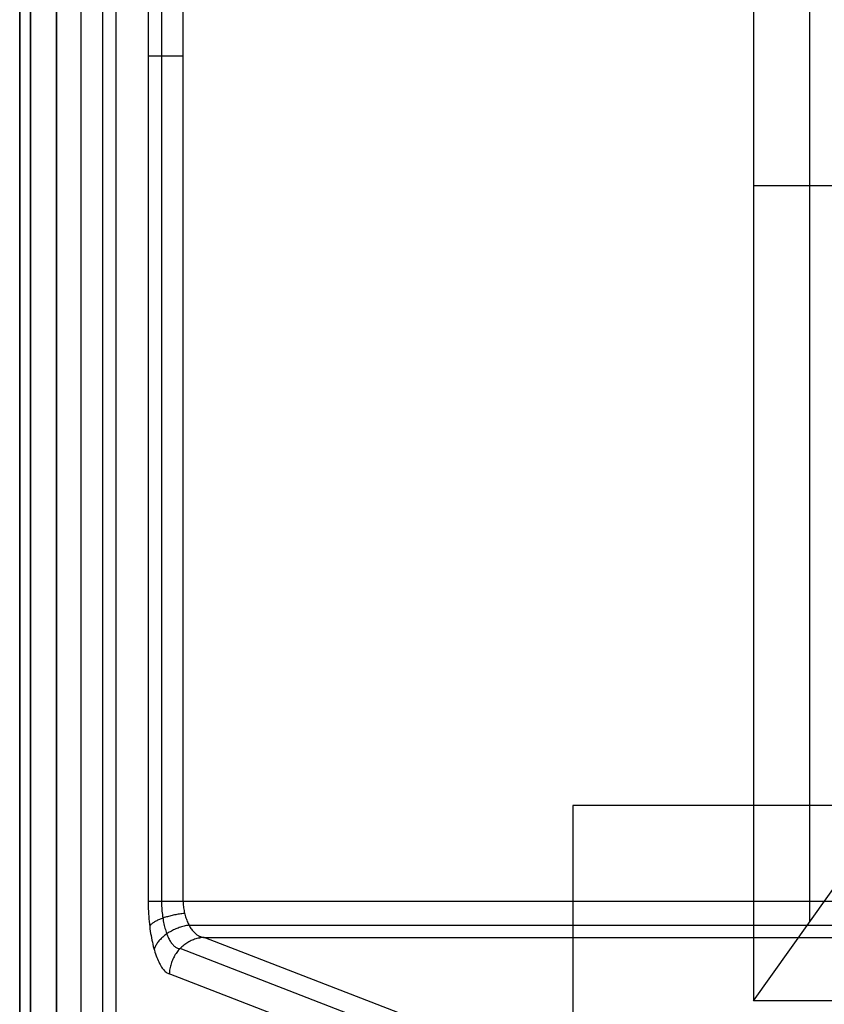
# Model space of a CAD drawing. Header units: millimetres. Extents: x -299 to -179, y 76 to 121.
# Tile 13 of 69: x -299.29 to -293.82, y 107.68 to 114.38. Entities that reach past the tile are written whole.
import ezdxf

# ---------------------------------------------------------------- set-up
doc = ezdxf.new("R2010")
doc.units = ezdxf.units.MM
doc.header["$MEASUREMENT"] = 0
doc.layers.add('Predefinito', color=7, linetype='Continuous', true_color=0x000000)

msp = doc.modelspace()

# ---------------------------------------------------------------- linework, layer by layer
at = {"layer": 'Predefinito'}
for p, q in [((-299.2912, 120.835, -0.25), (-299.2912, 75.835, -0.25)), ((-299.2912, 75.835, -13.75), (-299.2912, 120.835, -13.75)), ((-299.2912, 120.835, -7), (-299.2912, 75.835, -7)), ((-299.218, 120.835, -0.0732), (-299.218, 75.835, -0.0732)), ((-299.218, 75.835, -13.9268), (-299.218, 120.835, -13.9268)), ((-299.0412, 75.835, -14), (-299.0412, 120.835, -14)), ((-299.0412, 120.835), (-299.0412, 75.835)), ((-298.8719, 76.479), (-298.8719, 120.1909)), ((-298.7255, 76.479, -0.0474), (-298.7255, 120.1909, -0.0474)), ((-298.6345, 76.479, -0.1716), (-298.6345, 120.1909, -0.1716)), ((-298.4175, 119.9738, -0.8284), (-298.4175, 108.384, -0.8284)), ((-298.3265, 119.9738, -0.9526), (-298.3265, 108.384, -0.9526)), ((-298.1801, 119.9738, -1), (-298.1801, 108.384, -1)), ((-294.2971, 118.8419, -14), (-294.2971, 107.7051, -14)), ((-293.9138, 108.2454, -9.9249), (-293.9138, 118.3417, -9.9249)), ((-298.4146, 114.1342, -0.8366), (-298.4175, 114.1342, -0.8284)), ((-298.4114, 114.1342, -0.8447), (-298.4146, 114.1342, -0.8366)), ((-298.408, 114.1342, -0.8527), (-298.4114, 114.1342, -0.8447)), ((-298.4043, 114.1342, -0.8606), (-298.408, 114.1342, -0.8527)), ((-298.4003, 114.1342, -0.8683), (-298.4043, 114.1342, -0.8606)), ((-298.3961, 114.1342, -0.8759), (-298.4003, 114.1342, -0.8683)), ((-298.3916, 114.1342, -0.8833), (-298.3961, 114.1342, -0.8759)), ((-298.3868, 114.1342, -0.8906), (-298.3916, 114.1342, -0.8833)), ((-298.3818, 114.1342, -0.8977), (-298.3868, 114.1342, -0.8906)), ((-298.3765, 114.1342, -0.9046), (-298.3818, 114.1342, -0.8977)), ((-298.371, 114.1342, -0.9114), (-298.3765, 114.1342, -0.9046)), ((-298.3653, 114.1342, -0.9179), (-298.371, 114.1342, -0.9114)), ((-298.3594, 114.1342, -0.9242), (-298.3653, 114.1342, -0.9179)), ((-298.3532, 114.1342, -0.9304), (-298.3594, 114.1342, -0.9242)), ((-298.3468, 114.1342, -0.9363), (-298.3532, 114.1342, -0.9304)), ((-298.3403, 114.1342, -0.942), (-298.3468, 114.1342, -0.9363)), ((-298.3335, 114.1342, -0.9474), (-298.3403, 114.1342, -0.942)), ((-298.3265, 114.1342, -0.9526), (-298.3335, 114.1342, -0.9474)), ((-298.3194, 114.1342, -0.9576), (-298.3265, 114.1342, -0.9526)), ((-298.3121, 114.1342, -0.9623), (-298.3194, 114.1342, -0.9576)), ((-298.3046, 114.1342, -0.9668), (-298.3121, 114.1342, -0.9623)), ((-298.297, 114.1342, -0.971), (-298.3046, 114.1342, -0.9668)), ((-298.2893, 114.1342, -0.9749), (-298.297, 114.1342, -0.971)), ((-298.2814, 114.1342, -0.9786), (-298.2893, 114.1342, -0.9749)), ((-298.2734, 114.1342, -0.9819), (-298.2814, 114.1342, -0.9786)), ((-298.2653, 114.1342, -0.985), (-298.2734, 114.1342, -0.9819)), ((-298.257, 114.1342, -0.9879), (-298.2653, 114.1342, -0.985)), ((-298.2487, 114.1342, -0.9904), (-298.257, 114.1342, -0.9879)), ((-298.2403, 114.1342, -0.9926), (-298.2487, 114.1342, -0.9904)), ((-298.2319, 114.1342, -0.9946), (-298.2403, 114.1342, -0.9926)), ((-298.2233, 114.1342, -0.9962), (-298.2319, 114.1342, -0.9946)), ((-298.2147, 114.1342, -0.9976), (-298.2233, 114.1342, -0.9962)), ((-298.2061, 114.1342, -0.9986), (-298.2147, 114.1342, -0.9976)), ((-298.1975, 114.1342, -0.9994), (-298.2061, 114.1342, -0.9986)), ((-298.1888, 114.1342, -0.9998), (-298.1975, 114.1342, -0.9994)), ((-298.1801, 114.1342, -1), (-298.1888, 114.1342, -0.9998)), ((-293.1404, 113.2531, -1.7014), (-294.2971, 113.2531, -14)), ((-294.2971, 107.7051, -14), (-293.1404, 109.3357, -1.7014)), ((-252.8409, 109.0347, -9.8725), (-295.5278, 109.0347, -9.8725)), ((-295.5278, 109.0347, -9.8725), (-295.5278, 81.8086, -9.8725)), ((-298.4175, 108.384, -0.8284), (-298.4172, 108.3664, -0.8291)), ((-298.4175, 108.384, -0.8284), (-298.4146, 108.384, -0.8366)), ((-298.4146, 108.384, -0.8366), (-298.4114, 108.384, -0.8447)), ((-298.4114, 108.384, -0.8447), (-298.408, 108.384, -0.8527)), ((-298.408, 108.384, -0.8527), (-298.4043, 108.384, -0.8606)), ((-298.4043, 108.384, -0.8606), (-298.4003, 108.384, -0.8683)), ((-298.4003, 108.384, -0.8683), (-298.3961, 108.384, -0.8759)), ((-298.3961, 108.384, -0.8759), (-298.3916, 108.384, -0.8833)), ((-298.3916, 108.384, -0.8833), (-298.3868, 108.384, -0.8906)), ((-298.3868, 108.384, -0.8906), (-298.3818, 108.384, -0.8977)), ((-298.3818, 108.384, -0.8977), (-298.3765, 108.384, -0.9046)), ((-298.3765, 108.384, -0.9046), (-298.371, 108.384, -0.9114)), ((-298.371, 108.384, -0.9114), (-298.3653, 108.384, -0.9179)), ((-298.3653, 108.384, -0.9179), (-298.3594, 108.384, -0.9242)), ((-298.3594, 108.384, -0.9242), (-298.3532, 108.384, -0.9304)), ((-298.3532, 108.384, -0.9304), (-298.3468, 108.384, -0.9363)), ((-298.3468, 108.384, -0.9363), (-298.3403, 108.384, -0.942)), ((-298.3403, 108.384, -0.942), (-298.3335, 108.384, -0.9474)), ((-298.3335, 108.384, -0.9474), (-298.3265, 108.384, -0.9526)), ((-298.3265, 108.384, -0.9526), (-298.3194, 108.384, -0.9576)), ((-298.3265, 108.384, -0.9526), (-298.3263, 108.3723, -0.9532)), ((-298.3263, 108.3723, -0.9532), (-298.326, 108.3607, -0.9542)), ((-298.3194, 108.384, -0.9576), (-298.3121, 108.384, -0.9623)), ((-298.3121, 108.384, -0.9623), (-298.3046, 108.384, -0.9668)), ((-298.3046, 108.384, -0.9668), (-298.297, 108.384, -0.971)), ((-298.297, 108.384, -0.971), (-298.2893, 108.384, -0.9749)), ((-298.2893, 108.384, -0.9749), (-298.2814, 108.384, -0.9786)), ((-298.2814, 108.384, -0.9786), (-298.2734, 108.384, -0.9819)), ((-298.2734, 108.384, -0.9819), (-298.2653, 108.384, -0.985)), ((-298.2653, 108.384, -0.985), (-298.257, 108.384, -0.9879)), ((-298.257, 108.384, -0.9879), (-298.2487, 108.384, -0.9904)), ((-298.2487, 108.384, -0.9904), (-298.2403, 108.384, -0.9926)), ((-298.2403, 108.384, -0.9926), (-298.2319, 108.384, -0.9946)), ((-298.2319, 108.384, -0.9946), (-298.2233, 108.384, -0.9962)), ((-298.2233, 108.384, -0.9962), (-298.2147, 108.384, -0.9976)), ((-298.2147, 108.384, -0.9976), (-298.2061, 108.384, -0.9986)), ((-298.2061, 108.384, -0.9986), (-298.1975, 108.384, -0.9994)), ((-298.1975, 108.384, -0.9994), (-298.1888, 108.384, -0.9998)), ((-298.1888, 108.384, -0.9998), (-298.1801, 108.384, -1)), ((-298.1801, 108.384, -1), (-298.1796, 108.3747, -1.0008)), ((-298.1801, 108.384, -1), (-251.0031, 108.384, -1)), ((-298.1796, 108.3747, -1.0008), (-298.1789, 108.3654, -1.0019)), ((-298.4172, 108.3664, -0.8291), (-298.4168, 108.3489, -0.8303)), ((-298.4168, 108.3489, -0.8303), (-298.4162, 108.3314, -0.8321)), ((-298.4162, 108.3314, -0.8321), (-298.4154, 108.3139, -0.8345)), ((-298.4154, 108.3139, -0.8345), (-298.4145, 108.2966, -0.8375)), ((-298.326, 108.3607, -0.9542), (-298.3254, 108.3491, -0.9556)), ((-298.3254, 108.3491, -0.9556), (-298.3248, 108.3375, -0.9573)), ((-298.3248, 108.3375, -0.9573), (-298.3239, 108.3261, -0.9595)), ((-298.3239, 108.3261, -0.9595), (-298.323, 108.3147, -0.9619)), ((-298.323, 108.3147, -0.9619), (-298.3218, 108.3034, -0.9648)), ((-298.1789, 108.3654, -1.0019), (-298.178, 108.3561, -1.0032)), ((-298.178, 108.3561, -1.0032), (-298.1769, 108.3469, -1.0048)), ((-298.1769, 108.3469, -1.0048), (-298.1757, 108.3378, -1.0067)), ((-298.1757, 108.3378, -1.0067), (-298.1743, 108.3288, -1.0088)), ((-298.1743, 108.3288, -1.0088), (-298.1727, 108.3198, -1.0112)), ((-298.1727, 108.3198, -1.0112), (-298.171, 108.311, -1.0138)), ((-298.171, 108.311, -1.0138), (-298.169, 108.3022, -1.0167)), ((-298.4145, 108.2966, -0.8375), (-298.4133, 108.2794, -0.841)), ((-298.4133, 108.2794, -0.841), (-298.412, 108.2623, -0.8451)), ((-298.412, 108.2623, -0.8451), (-298.4104, 108.2454, -0.8497)), ((-298.4104, 108.2454, -0.8497), (-298.4087, 108.2287, -0.8549)), ((-298.3789, 108.2386, -0.9153), (-298.3834, 108.2356, -0.9086)), ((-298.3741, 108.2415, -0.9219), (-298.3789, 108.2386, -0.9153)), ((-298.3691, 108.2444, -0.9282), (-298.3741, 108.2415, -0.9219)), ((-298.3639, 108.2472, -0.9344), (-298.3691, 108.2444, -0.9282)), ((-298.3584, 108.2501, -0.9404), (-298.3639, 108.2472, -0.9344)), ((-298.3527, 108.2528, -0.9462), (-298.3584, 108.2501, -0.9404)), ((-298.3468, 108.2556, -0.9518), (-298.3527, 108.2528, -0.9462)), ((-298.3407, 108.2582, -0.9572), (-298.3468, 108.2556, -0.9518)), ((-298.3344, 108.2609, -0.9624), (-298.3407, 108.2582, -0.9572)), ((-298.3279, 108.2634, -0.9674), (-298.3344, 108.2609, -0.9624)), ((-298.3212, 108.2659, -0.9722), (-298.3279, 108.2634, -0.9674)), ((-298.3218, 108.3034, -0.9648), (-298.3206, 108.2922, -0.968)), ((-298.3143, 108.2684, -0.9767), (-298.3212, 108.2659, -0.9722)), ((-298.3206, 108.2922, -0.968), (-298.3192, 108.2812, -0.9715)), ((-298.3192, 108.2812, -0.9715), (-298.3176, 108.2703, -0.9754)), ((-298.3176, 108.2703, -0.9754), (-298.3159, 108.2595, -0.9797)), ((-298.3159, 108.2595, -0.9797), (-298.314, 108.2489, -0.9843)), ((-298.3073, 108.2708, -0.981), (-298.3143, 108.2684, -0.9767)), ((-298.314, 108.2489, -0.9843), (-298.3121, 108.2385, -0.9892)), ((-298.3121, 108.2385, -0.9892), (-298.3099, 108.2283, -0.9945)), ((-298.3001, 108.2731, -0.9851), (-298.3073, 108.2708, -0.981)), ((-298.2927, 108.2754, -0.9889), (-298.3001, 108.2731, -0.9851)), ((-298.2852, 108.2775, -0.9925), (-298.2927, 108.2754, -0.9889)), ((-298.2776, 108.2796, -0.9958), (-298.2852, 108.2775, -0.9925)), ((-298.2699, 108.2817, -0.9989), (-298.2776, 108.2796, -0.9958)), ((-298.262, 108.2836, -1.0017), (-298.2699, 108.2817, -0.9989)), ((-298.254, 108.2855, -1.0042), (-298.262, 108.2836, -1.0017)), ((-298.2459, 108.2873, -1.0065), (-298.254, 108.2855, -1.0042)), ((-298.2377, 108.289, -1.0085), (-298.2459, 108.2873, -1.0065)), ((-298.2295, 108.2906, -1.0103), (-298.2377, 108.289, -1.0085)), ((-298.2212, 108.2921, -1.0117), (-298.2295, 108.2906, -1.0103)), ((-298.2128, 108.2935, -1.0129), (-298.2212, 108.2921, -1.0117)), ((-298.2043, 108.2949, -1.0139), (-298.2128, 108.2935, -1.0129)), ((-298.1959, 108.2961, -1.0145), (-298.2043, 108.2949, -1.0139)), ((-298.1874, 108.2973, -1.0149), (-298.1959, 108.2961, -1.0145)), ((-298.1788, 108.2983, -1.015), (-298.1874, 108.2973, -1.0149)), ((-298.1703, 108.2993, -1.0148), (-298.1788, 108.2983, -1.015)), ((-298.169, 108.3022, -1.0167), (-298.167, 108.2937, -1.0199)), ((-298.167, 108.2937, -1.0199), (-298.1647, 108.2852, -1.0233)), ((-298.1647, 108.2852, -1.0233), (-298.1623, 108.2769, -1.0269)), ((-298.1623, 108.2769, -1.0269), (-298.1597, 108.2687, -1.0308)), ((-298.1597, 108.2687, -1.0308), (-298.157, 108.2607, -1.0349)), ((-298.157, 108.2607, -1.0349), (-298.1542, 108.2529, -1.0392)), ((-298.1542, 108.2529, -1.0392), (-298.1512, 108.2453, -1.0438)), ((-298.1512, 108.2453, -1.0438), (-298.148, 108.2378, -1.0486)), ((-298.148, 108.2378, -1.0486), (-298.1447, 108.2306, -1.0536)), ((-298.4087, 108.2287, -0.8549), (-298.4068, 108.2121, -0.8607)), ((-298.405, 108.2175, -0.8656), (-298.4077, 108.2145, -0.858)), ((-298.4068, 108.2121, -0.8607), (-298.4047, 108.1958, -0.8669)), ((-298.4021, 108.2206, -0.8731), (-298.405, 108.2175, -0.8656)), ((-298.4047, 108.1958, -0.8669), (-298.4025, 108.1797, -0.8737)), ((-298.4025, 108.1797, -0.8737), (-298.4001, 108.1639, -0.8811)), ((-298.3989, 108.2236, -0.8805), (-298.4021, 108.2206, -0.8731)), ((-298.3954, 108.2267, -0.8877), (-298.3989, 108.2236, -0.8805)), ((-298.3916, 108.2297, -0.8948), (-298.3954, 108.2267, -0.8877)), ((-298.3876, 108.2327, -0.9018), (-298.3916, 108.2297, -0.8948)), ((-298.3834, 108.2356, -0.9086), (-298.3876, 108.2327, -0.9018)), ((-298.3099, 108.2283, -0.9945), (-298.3077, 108.2182, -1.0001)), ((-298.3077, 108.2182, -1.0001), (-298.3053, 108.2084, -1.006)), ((-298.3053, 108.2084, -1.006), (-298.3028, 108.1989, -1.0122)), ((-298.3028, 108.1989, -1.0122), (-298.3001, 108.1895, -1.0188)), ((-298.3001, 108.1895, -1.0188), (-298.2974, 108.1804, -1.0256)), ((-298.2974, 108.1804, -1.0256), (-298.2945, 108.1716, -1.0327)), ((-298.2945, 108.1716, -1.0327), (-298.2915, 108.1631, -1.0401)), ((-298.2735, 108.171, -1.0496), (-298.2804, 108.1667, -1.0469)), ((-298.2665, 108.1752, -1.052), (-298.2735, 108.171, -1.0496)), ((-298.2593, 108.1792, -1.0542), (-298.2665, 108.1752, -1.052)), ((-298.2519, 108.183, -1.0563), (-298.2593, 108.1792, -1.0542)), ((-298.2444, 108.1868, -1.0581), (-298.2519, 108.183, -1.0563)), ((-298.2369, 108.1903, -1.0596), (-298.2444, 108.1868, -1.0581)), ((-298.2291, 108.1937, -1.061), (-298.2369, 108.1903, -1.0596)), ((-298.2213, 108.197, -1.0622), (-298.2291, 108.1937, -1.061)), ((-298.2134, 108.2001, -1.0631), (-298.2213, 108.197, -1.0622)), ((-298.2054, 108.203, -1.0638), (-298.2134, 108.2001, -1.0631)), ((-298.1974, 108.2057, -1.0643), (-298.2054, 108.203, -1.0638)), ((-298.1892, 108.2083, -1.0645), (-298.1974, 108.2057, -1.0643)), ((-298.181, 108.2107, -1.0646), (-298.1892, 108.2083, -1.0645)), ((-298.1728, 108.2129, -1.0644), (-298.181, 108.2107, -1.0646)), ((-298.1645, 108.2149, -1.064), (-298.1728, 108.2129, -1.0644)), ((-298.1562, 108.2168, -1.0633), (-298.1645, 108.2149, -1.064)), ((-298.1479, 108.2184, -1.0625), (-298.1562, 108.2168, -1.0633)), ((-298.1395, 108.2199, -1.0614), (-298.1479, 108.2184, -1.0625)), ((-298.1447, 108.2306, -1.0536), (-298.1413, 108.2236, -1.0588)), ((-298.1413, 108.2236, -1.0588), (-298.1377, 108.2168, -1.0642)), ((-298.1389, 108.2188, -1.0623), (-251.0031, 108.2188, -1.0623)), ((-298.1377, 108.2168, -1.0642), (-298.134, 108.2102, -1.0697)), ((-298.134, 108.2102, -1.0697), (-298.1302, 108.2038, -1.0755)), ((-298.1302, 108.2038, -1.0755), (-298.1262, 108.1977, -1.0815)), ((-298.1262, 108.1977, -1.0815), (-298.1222, 108.1919, -1.0876)), ((-298.1222, 108.1919, -1.0876), (-298.118, 108.1863, -1.0939)), ((-298.118, 108.1863, -1.0939), (-298.1138, 108.181, -1.1004)), ((-298.1138, 108.181, -1.1004), (-298.1094, 108.1759, -1.107)), ((-298.1094, 108.1759, -1.107), (-298.1049, 108.1712, -1.1137)), ((-298.1049, 108.1712, -1.1137), (-298.1004, 108.1667, -1.1206)), ((-298.4001, 108.1639, -0.8811), (-298.3975, 108.1484, -0.8889)), ((-298.3975, 108.1484, -0.8889), (-298.3947, 108.1331, -0.8973)), ((-298.3947, 108.1331, -0.8973), (-298.3918, 108.1182, -0.9061)), ((-298.3918, 108.1182, -0.9061), (-298.3887, 108.1036, -0.9154)), ((-298.3887, 108.1036, -0.9154), (-298.3855, 108.0893, -0.9252)), ((-298.3483, 108.1068, -1.0005), (-298.3525, 108.1013, -0.9955)), ((-298.3438, 108.1123, -1.0053), (-298.3483, 108.1068, -1.0005)), ((-298.3391, 108.1177, -1.01), (-298.3438, 108.1123, -1.0053)), ((-298.3342, 108.123, -1.0145), (-298.3391, 108.1177, -1.01)), ((-298.329, 108.1283, -1.0188), (-298.3342, 108.123, -1.0145)), ((-298.3237, 108.1334, -1.023), (-298.329, 108.1283, -1.0188)), ((-298.3181, 108.1385, -1.0269), (-298.3237, 108.1334, -1.023)), ((-298.3123, 108.1435, -1.0307), (-298.3181, 108.1385, -1.0269)), ((-298.3063, 108.1484, -1.0344), (-298.3123, 108.1435, -1.0307)), ((-298.3001, 108.1531, -1.0378), (-298.3063, 108.1484, -1.0344)), ((-298.2937, 108.1578, -1.041), (-298.3001, 108.1531, -1.0378)), ((-298.2871, 108.1623, -1.0441), (-298.2937, 108.1578, -1.041)), ((-298.2915, 108.1631, -1.0401), (-298.2884, 108.1548, -1.0477)), ((-298.2884, 108.1548, -1.0477), (-298.2852, 108.1468, -1.0556)), ((-298.2804, 108.1667, -1.0469), (-298.2871, 108.1623, -1.0441)), ((-298.2852, 108.1468, -1.0556), (-298.2818, 108.1391, -1.0638)), ((-298.2818, 108.1391, -1.0638), (-298.2784, 108.1317, -1.0722)), ((-298.2784, 108.1317, -1.0722), (-298.2749, 108.1247, -1.0809)), ((-298.2749, 108.1247, -1.0809), (-298.2713, 108.118, -1.0897)), ((-298.2713, 108.118, -1.0897), (-298.2676, 108.1116, -1.0988)), ((-298.2676, 108.1116, -1.0988), (-298.2638, 108.1055, -1.1081)), ((-298.2638, 108.1055, -1.1081), (-298.2599, 108.0998, -1.1175)), ((-298.1397, 108.1068, -1.2489), (-298.147, 108.1026, -1.2508)), ((-298.1322, 108.1107, -1.2469), (-298.1397, 108.1068, -1.2489)), ((-298.1245, 108.1144, -1.2448), (-298.1322, 108.1107, -1.2469)), ((-298.1168, 108.1178, -1.2427), (-298.1245, 108.1144, -1.2448)), ((-298.109, 108.1209, -1.2405), (-298.1168, 108.1178, -1.2427)), ((-298.1011, 108.1238, -1.2383), (-298.109, 108.1209, -1.2405)), ((-298.0931, 108.1263, -1.236), (-298.1011, 108.1238, -1.2383)), ((-298.1004, 108.1667, -1.1206), (-298.0958, 108.1625, -1.1276)), ((-298.0958, 108.1625, -1.1276), (-298.091, 108.1586, -1.1347)), ((-298.0851, 108.1286, -1.2336), (-298.0931, 108.1263, -1.236)), ((-298.091, 108.1586, -1.1347), (-298.0863, 108.155, -1.142)), ((-298.0863, 108.155, -1.142), (-298.0814, 108.1516, -1.1493)), ((-298.0769, 108.1306, -1.2312), (-298.0851, 108.1286, -1.2336)), ((-298.0814, 108.1516, -1.1493), (-298.0765, 108.1486, -1.1567)), ((-298.0688, 108.1323, -1.2287), (-298.0769, 108.1306, -1.2312)), ((-298.0765, 108.1486, -1.1567), (-298.0716, 108.146, -1.1642)), ((-298.0716, 108.146, -1.1642), (-298.0665, 108.1436, -1.1718)), ((-298.0606, 108.1336, -1.2262), (-298.0688, 108.1323, -1.2287)), ((-298.0665, 108.1436, -1.1718), (-298.0615, 108.1415, -1.1794)), ((-298.0615, 108.1415, -1.1794), (-298.0564, 108.1398, -1.1871)), ((-298.0523, 108.1347, -1.2236), (-298.0606, 108.1336, -1.2262)), ((-298.0564, 108.1398, -1.1871), (-298.0513, 108.1383, -1.1949)), ((-298.0441, 108.1355, -1.221), (-298.0523, 108.1347, -1.2236)), ((-298.0513, 108.1383, -1.1949), (-298.0461, 108.1373, -1.2027)), ((-298.0461, 108.1373, -1.2027), (-298.041, 108.1365, -1.2105)), ((-298.0358, 108.136, -1.2183), (-298.0441, 108.1355, -1.221)), ((-298.041, 108.1365, -1.2105), (-298.0358, 108.136, -1.2183)), ((-295.5105, 107.1589, -8.8604), (-298.0358, 108.136, -1.2183)), ((-298.0358, 108.136, -1.2183), (-251.0031, 108.136, -1.2183)), ((-298.3855, 108.0893, -0.9252), (-298.3821, 108.0754, -0.9355)), ((-298.3821, 108.0754, -0.9355), (-298.3785, 108.0619, -0.9462)), ((-298.3785, 108.0619, -0.9462), (-298.3749, 108.0488, -0.9574)), ((-298.3748, 108.0615, -0.9571), (-298.3769, 108.0558, -0.9512)), ((-298.3749, 108.0488, -0.9574), (-298.371, 108.0361, -0.969)), ((-298.3724, 108.0673, -0.963), (-298.3748, 108.0615, -0.9571)), ((-298.3697, 108.073, -0.9687), (-298.3724, 108.0673, -0.963)), ((-298.371, 108.0361, -0.969), (-298.3671, 108.0238, -0.9809)), ((-298.3668, 108.0787, -0.9743), (-298.3697, 108.073, -0.9687)), ((-298.3636, 108.0844, -0.9798), (-298.3668, 108.0787, -0.9743)), ((-298.3602, 108.0901, -0.9852), (-298.3636, 108.0844, -0.9798)), ((-298.3564, 108.0957, -0.9904), (-298.3602, 108.0901, -0.9852)), ((-298.3525, 108.1013, -0.9955), (-298.3564, 108.0957, -0.9904)), ((-298.2599, 108.0998, -1.1175), (-298.256, 108.0945, -1.1272)), ((-298.256, 108.0945, -1.1272), (-298.252, 108.0895, -1.137)), ((-298.252, 108.0895, -1.137), (-298.2479, 108.0849, -1.1469)), ((-298.2479, 108.0849, -1.1469), (-298.2438, 108.0807, -1.157)), ((-298.2438, 108.0807, -1.157), (-298.2396, 108.0769, -1.1672)), ((-298.2396, 108.0769, -1.1672), (-298.2354, 108.0734, -1.1776)), ((-298.2354, 108.0734, -1.1776), (-298.2311, 108.0703, -1.188)), ((-298.2311, 108.0703, -1.188), (-298.2268, 108.0677, -1.1985)), ((-298.2268, 108.0677, -1.1985), (-298.2225, 108.0654, -1.2092)), ((-298.2174, 108.0404, -1.2661), (-298.2226, 108.0335, -1.2669)), ((-298.2225, 108.0654, -1.2092), (-298.2181, 108.0635, -1.2198)), ((-298.2181, 108.0635, -1.2198), (-298.2137, 108.062, -1.2306)), ((-298.2119, 108.0471, -1.2651), (-298.2174, 108.0404, -1.2661)), ((-298.2137, 108.062, -1.2306), (-298.2093, 108.0609, -1.2413)), ((-298.2063, 108.0537, -1.2641), (-298.2119, 108.0471, -1.2651)), ((-298.2093, 108.0609, -1.2413), (-298.2049, 108.0603, -1.2522)), ((-298.2004, 108.06, -1.263), (-298.2063, 108.0537, -1.2641)), ((-298.2049, 108.0603, -1.2522), (-298.2004, 108.06, -1.263)), ((-298.1944, 108.0661, -1.2617), (-298.2004, 108.06, -1.263)), ((-295.6751, 107.0829, -8.9051), (-298.2004, 108.06, -1.263)), ((-298.1881, 108.072, -1.2604), (-298.1944, 108.0661, -1.2617)), ((-298.1817, 108.0777, -1.259), (-298.1881, 108.072, -1.2604)), ((-298.1751, 108.0832, -1.2576), (-298.1817, 108.0777, -1.259)), ((-298.1683, 108.0884, -1.256), (-298.1751, 108.0832, -1.2576)), ((-298.1613, 108.0934, -1.2543), (-298.1683, 108.0884, -1.256)), ((-298.1543, 108.0981, -1.2526), (-298.1613, 108.0934, -1.2543)), ((-298.147, 108.1026, -1.2508), (-298.1543, 108.0981, -1.2526)), ((-298.3671, 108.0238, -0.9809), (-298.363, 108.012, -0.9933)), ((-298.363, 108.012, -0.9933), (-298.3588, 108.0006, -1.0061)), ((-298.3588, 108.0006, -1.0061), (-298.3544, 107.9897, -1.0192)), ((-298.3544, 107.9897, -1.0192), (-298.35, 107.9793, -1.0327)), ((-298.35, 107.9793, -1.0327), (-298.3454, 107.9694, -1.0465)), ((-298.3454, 107.9694, -1.0465), (-298.3407, 107.9599, -1.0606)), ((-298.2557, 107.9727, -1.2701), (-298.2587, 107.9645, -1.27)), ((-298.2525, 107.9807, -1.27), (-298.2557, 107.9727, -1.2701)), ((-298.249, 107.9887, -1.2699), (-298.2525, 107.9807, -1.27)), ((-298.2452, 107.9965, -1.2696), (-298.249, 107.9887, -1.2699)), ((-298.2412, 108.0042, -1.2693), (-298.2452, 107.9965, -1.2696)), ((-298.2369, 108.0118, -1.2688), (-298.2412, 108.0042, -1.2693)), ((-298.2324, 108.0192, -1.2683), (-298.2369, 108.0118, -1.2688)), ((-298.2276, 108.0264, -1.2677), (-298.2324, 108.0192, -1.2683)), ((-298.2226, 108.0335, -1.2669), (-298.2276, 108.0264, -1.2677)), ((-298.3407, 107.9599, -1.0606), (-298.336, 107.951, -1.075)), ((-298.336, 107.951, -1.075), (-298.3311, 107.9427, -1.0898)), ((-298.3311, 107.9427, -1.0898), (-298.3262, 107.9349, -1.1047)), ((-298.3262, 107.9349, -1.1047), (-298.3211, 107.9276, -1.12)), ((-298.3211, 107.9276, -1.12), (-298.316, 107.9209, -1.1354)), ((-298.316, 107.9209, -1.1354), (-298.3109, 107.9147, -1.1511)), ((-298.3109, 107.9147, -1.1511), (-298.3056, 107.9091, -1.1669)), ((-298.3056, 107.9091, -1.1669), (-298.3003, 107.9041, -1.183)), ((-298.3003, 107.9041, -1.183), (-298.295, 107.8997, -1.1991)), ((-298.272, 107.9053, -1.2668), (-298.2727, 107.8967, -1.266)), ((-298.2709, 107.9139, -1.2676), (-298.272, 107.9053, -1.2668)), ((-298.2696, 107.9225, -1.2682), (-298.2709, 107.9139, -1.2676)), ((-298.268, 107.931, -1.2688), (-298.2696, 107.9225, -1.2682)), ((-298.2661, 107.9395, -1.2693), (-298.268, 107.931, -1.2688)), ((-298.2639, 107.9479, -1.2696), (-298.2661, 107.9395, -1.2693)), ((-298.2615, 107.9562, -1.2699), (-298.2639, 107.9479, -1.2696)), ((-298.2587, 107.9645, -1.27), (-298.2615, 107.9562, -1.2699)), ((-298.295, 107.8997, -1.1991), (-298.2896, 107.8959, -1.2155)), ((-298.2896, 107.8959, -1.2155), (-298.2841, 107.8927, -1.2319)), ((-298.2841, 107.8927, -1.2319), (-298.2787, 107.8901, -1.2484)), ((-298.2787, 107.8901, -1.2484), (-298.2732, 107.888, -1.265)), ((-298.2727, 107.8967, -1.266), (-298.2732, 107.888, -1.265)), ((-295.7479, 106.9109, -8.9072), (-298.2732, 107.888, -1.265)), ((-182.5665, 107.7051, -14), (-294.2971, 107.7051, -14))]:
    msp.add_line(p, q, dxfattribs=at)

doc.saveas('drawing.dxf')
